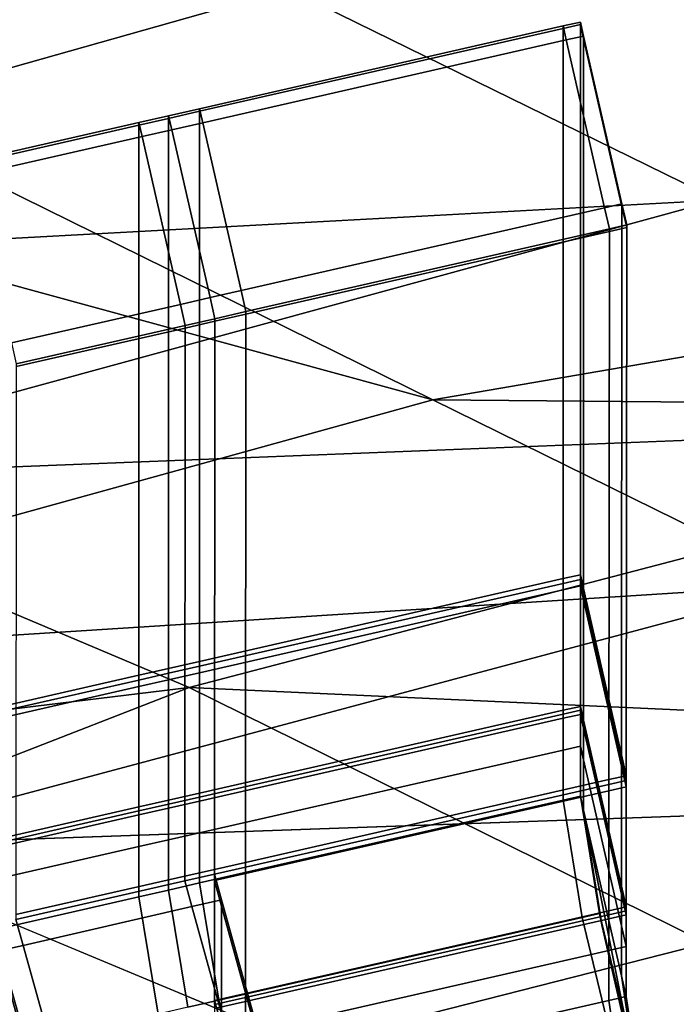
# Model space of a CAD drawing. Extents: x 0 to 1.55, y -0.75 to 0.
# Tile 26 of 77: x 0.3485 to 0.3798, y -0.1371 to -0.0902. Entities that reach past the tile are written whole.
import ezdxf

# ---------------------------------------------------------------- set-up
doc = ezdxf.new("R2010")
doc.units = 0
for name, color, linetype in [('L0_GESTELL_0', 7, 'CONTINUOUS'), ('L1_BECKEN_AUSSEN_0', 7, 'CONTINUOUS'), ('L2_BECKEN_INNEN_0', 7, 'CONTINUOUS')]:
    doc.layers.add(name, color=color, linetype=linetype)

msp = doc.modelspace()

# ---------------------------------------------------------------- linework, layer by layer
at = {"layer": 'L0_GESTELL_0', "color": 8}
for points, invisible_edges in [([(0.374532, -0.091184, 0.319205), (0.375206, -0.090328, 0.31911), (0.37438, -0.090517, 0.31911), (0.374532, -0.091184, 0.319205)], 9), ([(0.375206, -0.090452, 0.318247), (0.37438, -0.090517, 0.31911), (0.375206, -0.090328, 0.31911), (0.375206, -0.090452, 0.318247)], 9), ([(0.375206, -0.090328, 0.31911), (0.374532, -0.091184, 0.319205), (0.375358, -0.090996, 0.319205), (0.375206, -0.090328, 0.31911)], 9), ([(0.375358, -0.090996, 0.319205), (0.375206, -0.090452, 0.318247), (0.375206, -0.090328, 0.31911), (0.375358, -0.090996, 0.319205)], 9), ([(0.35724, -0.095124, 0.319205), (0.37438, -0.090517, 0.31911), (0.357087, -0.094456, 0.31911), (0.35724, -0.095124, 0.319205)], 9), ([(0.37438, -0.09064, 0.318247), (0.357087, -0.094456, 0.31911), (0.37438, -0.090517, 0.31911), (0.37438, -0.09064, 0.318247)], 9), ([(0.357087, -0.094456, 0.31911), (0.37438, -0.09064, 0.318247), (0.357087, -0.094579, 0.318247), (0.357087, -0.094456, 0.31911)], 9), ([(0.37438, -0.11682, 0.134867), (0.357087, -0.094579, 0.318247), (0.37438, -0.09064, 0.318247), (0.37438, -0.11682, 0.134867)], 9), ([(0.37438, -0.090517, 0.31911), (0.35724, -0.095124, 0.319205), (0.374532, -0.091184, 0.319205), (0.37438, -0.090517, 0.31911)], 9), ([(0.37438, -0.11682, 0.134867), (0.375206, -0.090452, 0.318247), (0.375206, -0.116632, 0.134867), (0.37438, -0.11682, 0.134867)], 9), ([(0.375206, -0.090452, 0.318247), (0.37438, -0.11682, 0.134867), (0.37438, -0.09064, 0.318247), (0.375206, -0.090452, 0.318247)], 9), ([(0.37438, -0.090517, 0.31911), (0.375206, -0.090452, 0.318247), (0.37438, -0.09064, 0.318247), (0.37438, -0.090517, 0.31911)], 9), ([(0.375358, -0.091119, 0.318342), (0.375206, -0.116632, 0.134867), (0.375206, -0.090452, 0.318247), (0.375358, -0.091119, 0.318342)], 9), ([(0.375206, -0.090452, 0.318247), (0.375358, -0.090996, 0.319205), (0.375358, -0.091119, 0.318342), (0.375206, -0.090452, 0.318247)], 9), ([(0.359064, -0.103111, 0.320342), (0.374532, -0.091184, 0.319205), (0.35724, -0.095124, 0.319205), (0.359064, -0.103111, 0.320342)], 9), ([(0.374532, -0.091184, 0.319205), (0.359064, -0.103111, 0.320342), (0.376357, -0.099172, 0.320342), (0.374532, -0.091184, 0.319205)], 9), ([(0.376357, -0.099172, 0.320342), (0.375358, -0.090996, 0.319205), (0.374532, -0.091184, 0.319205), (0.376357, -0.099172, 0.320342)], 9), ([(0.375206, -0.116632, 0.134867), (0.375358, -0.091119, 0.318342), (0.375357, -0.117293, 0.134999), (0.375206, -0.116632, 0.134867)], 9), ([(0.377183, -0.099107, 0.319481), (0.375357, -0.117293, 0.134999), (0.375358, -0.091119, 0.318342), (0.377183, -0.099107, 0.319481)], 9), ([(0.375358, -0.090996, 0.319205), (0.376357, -0.099172, 0.320342), (0.377183, -0.098984, 0.320342), (0.375358, -0.090996, 0.319205)], 9), ([(0.377183, -0.098984, 0.320342), (0.375358, -0.091119, 0.318342), (0.375358, -0.090996, 0.319205), (0.377183, -0.098984, 0.320342)], 9), ([(0.375358, -0.091119, 0.318342), (0.377183, -0.098984, 0.320342), (0.377183, -0.099107, 0.319481), (0.375358, -0.091119, 0.318342)], 9), ([(0.357087, -0.094579, 0.318247), (0.355616, -0.094791, 0.31911), (0.357087, -0.094456, 0.31911), (0.357087, -0.094579, 0.318247)], 9), ([(0.355768, -0.095459, 0.319205), (0.357087, -0.094456, 0.31911), (0.355616, -0.094791, 0.31911), (0.355768, -0.095459, 0.319205)], 9), ([(0.357087, -0.120759, 0.134867), (0.355616, -0.094914, 0.318247), (0.357087, -0.094579, 0.318247), (0.357087, -0.120759, 0.134867)], 9), ([(0.355616, -0.094791, 0.31911), (0.357087, -0.094579, 0.318247), (0.355616, -0.094914, 0.318247), (0.355616, -0.094791, 0.31911)], 9), ([(0.357087, -0.094456, 0.31911), (0.355768, -0.095459, 0.319205), (0.35724, -0.095124, 0.319205), (0.357087, -0.094456, 0.31911)], 9), ([(0.357087, -0.094579, 0.318247), (0.37438, -0.11682, 0.134867), (0.357087, -0.120759, 0.134867), (0.357087, -0.094579, 0.318247)], 9), ([(0.346316, -0.097612, 0.319205), (0.354201, -0.095113, 0.31911), (0.346164, -0.096944, 0.31911), (0.346316, -0.097612, 0.319205)], 9), ([(0.354201, -0.095237, 0.318247), (0.346164, -0.096944, 0.31911), (0.354201, -0.095113, 0.31911), (0.354201, -0.095237, 0.318247)], 9), ([(0.354201, -0.095113, 0.31911), (0.346316, -0.097612, 0.319205), (0.354354, -0.095781, 0.319205), (0.354201, -0.095113, 0.31911)], 9), ([(0.355616, -0.094914, 0.318247), (0.354201, -0.095113, 0.31911), (0.355616, -0.094791, 0.31911), (0.355616, -0.094914, 0.318247)], 9), ([(0.354354, -0.095781, 0.319205), (0.355616, -0.094791, 0.31911), (0.354201, -0.095113, 0.31911), (0.354354, -0.095781, 0.319205)], 9), ([(0.355616, -0.121094, 0.134867), (0.354201, -0.095237, 0.318247), (0.355616, -0.094914, 0.318247), (0.355616, -0.121094, 0.134867)], 9), ([(0.354201, -0.095113, 0.31911), (0.355616, -0.094914, 0.318247), (0.354201, -0.095237, 0.318247), (0.354201, -0.095113, 0.31911)], 9), ([(0.355616, -0.094791, 0.31911), (0.354354, -0.095781, 0.319205), (0.355768, -0.095459, 0.319205), (0.355616, -0.094791, 0.31911)], 9), ([(0.355616, -0.094914, 0.318247), (0.357087, -0.120759, 0.134867), (0.355616, -0.121094, 0.134867), (0.355616, -0.094914, 0.318247)], 9), ([(0.357593, -0.103446, 0.320342), (0.35724, -0.095124, 0.319205), (0.355768, -0.095459, 0.319205), (0.357593, -0.103446, 0.320342)], 9), ([(0.35724, -0.095124, 0.319205), (0.357593, -0.103446, 0.320342), (0.359064, -0.103111, 0.320342), (0.35724, -0.095124, 0.319205)], 9), ([(0.346164, -0.096944, 0.31911), (0.354201, -0.095237, 0.318247), (0.346164, -0.097068, 0.318247), (0.346164, -0.096944, 0.31911)], 9), ([(0.354201, -0.121416, 0.134867), (0.346164, -0.097068, 0.318247), (0.354201, -0.095237, 0.318247), (0.354201, -0.121416, 0.134867)], 9), ([(0.354201, -0.095237, 0.318247), (0.355616, -0.121094, 0.134867), (0.354201, -0.121416, 0.134867), (0.354201, -0.095237, 0.318247)], 9), ([(0.356179, -0.103769, 0.320342), (0.355768, -0.095459, 0.319205), (0.354354, -0.095781, 0.319205), (0.356179, -0.103769, 0.320342)], 9), ([(0.355768, -0.095459, 0.319205), (0.356179, -0.103769, 0.320342), (0.357593, -0.103446, 0.320342), (0.355768, -0.095459, 0.319205)], 9), ([(0.348141, -0.1056, 0.320342), (0.354354, -0.095781, 0.319205), (0.346316, -0.097612, 0.319205), (0.348141, -0.1056, 0.320342)], 9), ([(0.354354, -0.095781, 0.319205), (0.348141, -0.1056, 0.320342), (0.356179, -0.103769, 0.320342), (0.354354, -0.095781, 0.319205)], 9), ([(0.346164, -0.097068, 0.318247), (0.354201, -0.121416, 0.134867), (0.346164, -0.123247, 0.134867), (0.346164, -0.097068, 0.318247)], 9), ([(0.359293, -0.104113, 0.320485), (0.376357, -0.099172, 0.320342), (0.359064, -0.103111, 0.320342), (0.359293, -0.104113, 0.320485)], 9), ([(0.376357, -0.099172, 0.320342), (0.359293, -0.104113, 0.320485), (0.376586, -0.100173, 0.320485), (0.376357, -0.099172, 0.320342)], 9), ([(0.375357, -0.117293, 0.134999), (0.377183, -0.099107, 0.319481), (0.377164, -0.125205, 0.136571), (0.375357, -0.117293, 0.134999)], 9), ([(0.376586, -0.100173, 0.320485), (0.377183, -0.098984, 0.320342), (0.376357, -0.099172, 0.320342), (0.376586, -0.100173, 0.320485)], 9), ([(0.377183, -0.098984, 0.320342), (0.376586, -0.100173, 0.320485), (0.377411, -0.099985, 0.320485), (0.377183, -0.098984, 0.320342)], 9), ([(0.377411, -0.100108, 0.319624), (0.377164, -0.125205, 0.136571), (0.377183, -0.099107, 0.319481), (0.377411, -0.100108, 0.319624)], 9), ([(0.377411, -0.099985, 0.320485), (0.377183, -0.099107, 0.319481), (0.377183, -0.098984, 0.320342), (0.377411, -0.099985, 0.320485)], 9), ([(0.377183, -0.099107, 0.319481), (0.377411, -0.099985, 0.320485), (0.377411, -0.100108, 0.319624), (0.377183, -0.099107, 0.319481)], 9), ([(0.376586, -0.100173, 0.320485), (0.359293, -0.104235, 0.319624), (0.376586, -0.100296, 0.319624), (0.376586, -0.100173, 0.320485)], 9), ([(0.359293, -0.104235, 0.319624), (0.376586, -0.100173, 0.320485), (0.359293, -0.104113, 0.320485), (0.359293, -0.104235, 0.319624)], 9), ([(0.377411, -0.100108, 0.319624), (0.376565, -0.126385, 0.136768), (0.37739, -0.126197, 0.136768), (0.377411, -0.100108, 0.319624)], 9), ([(0.376565, -0.126385, 0.136768), (0.377411, -0.100108, 0.319624), (0.376586, -0.100296, 0.319624), (0.376565, -0.126385, 0.136768)], 9), ([(0.376586, -0.100173, 0.320485), (0.377411, -0.100108, 0.319624), (0.377411, -0.099985, 0.320485), (0.376586, -0.100173, 0.320485)], 9), ([(0.377411, -0.100108, 0.319624), (0.376586, -0.100173, 0.320485), (0.376586, -0.100296, 0.319624), (0.377411, -0.100108, 0.319624)], 9), ([(0.377164, -0.125205, 0.136571), (0.377411, -0.100108, 0.319624), (0.37739, -0.126197, 0.136768), (0.377164, -0.125205, 0.136571)], 9), ([(0.376586, -0.100296, 0.319624), (0.359272, -0.130323, 0.136774), (0.376565, -0.126385, 0.136768), (0.376586, -0.100296, 0.319624)], 9), ([(0.359272, -0.130323, 0.136774), (0.376586, -0.100296, 0.319624), (0.359293, -0.104235, 0.319624), (0.359272, -0.130323, 0.136774)], 9), ([(0.356407, -0.10477, 0.320485), (0.357593, -0.103446, 0.320342), (0.356179, -0.103769, 0.320342), (0.356407, -0.10477, 0.320485)], 9), ([(0.357593, -0.103446, 0.320342), (0.356407, -0.10477, 0.320485), (0.357821, -0.104448, 0.320485), (0.357593, -0.103446, 0.320342)], 9), ([(0.357821, -0.104448, 0.320485), (0.359064, -0.103111, 0.320342), (0.357593, -0.103446, 0.320342), (0.357821, -0.104448, 0.320485)], 9), ([(0.359064, -0.103111, 0.320342), (0.357821, -0.104448, 0.320485), (0.359293, -0.104113, 0.320485), (0.359064, -0.103111, 0.320342)], 9), ([(0.34837, -0.106601, 0.320485), (0.356179, -0.103769, 0.320342), (0.348141, -0.1056, 0.320342), (0.34837, -0.106601, 0.320485)], 9), ([(0.356179, -0.103769, 0.320342), (0.34837, -0.106601, 0.320485), (0.356407, -0.10477, 0.320485), (0.356179, -0.103769, 0.320342)], 9), ([(0.356407, -0.10477, 0.320485), (0.357821, -0.104571, 0.319624), (0.357821, -0.104448, 0.320485), (0.356407, -0.10477, 0.320485)], 9), ([(0.359293, -0.104235, 0.319624), (0.3578, -0.130658, 0.136775), (0.359272, -0.130323, 0.136774), (0.359293, -0.104235, 0.319624)], 9), ([(0.3578, -0.130658, 0.136775), (0.359293, -0.104235, 0.319624), (0.357821, -0.104571, 0.319624), (0.3578, -0.130658, 0.136775)], 9), ([(0.357821, -0.104448, 0.320485), (0.359293, -0.104235, 0.319624), (0.359293, -0.104113, 0.320485), (0.357821, -0.104448, 0.320485)], 9), ([(0.359293, -0.104235, 0.319624), (0.357821, -0.104448, 0.320485), (0.357821, -0.104571, 0.319624), (0.359293, -0.104235, 0.319624)], 9), ([(0.356407, -0.104893, 0.319624), (0.348348, -0.132811, 0.136778), (0.356386, -0.13098, 0.136775), (0.356407, -0.104893, 0.319624)], 9), ([(0.348348, -0.132811, 0.136778), (0.356407, -0.104893, 0.319624), (0.34837, -0.106724, 0.319624), (0.348348, -0.132811, 0.136778)], 9), ([(0.356407, -0.10477, 0.320485), (0.34837, -0.106724, 0.319624), (0.356407, -0.104893, 0.319624), (0.356407, -0.10477, 0.320485)], 9), ([(0.34837, -0.106724, 0.319624), (0.356407, -0.10477, 0.320485), (0.34837, -0.106601, 0.320485), (0.34837, -0.106724, 0.319624)], 9), ([(0.357821, -0.104571, 0.319624), (0.356386, -0.13098, 0.136775), (0.3578, -0.130658, 0.136775), (0.357821, -0.104571, 0.319624)], 9), ([(0.356386, -0.13098, 0.136775), (0.357821, -0.104571, 0.319624), (0.356407, -0.104893, 0.319624), (0.356386, -0.13098, 0.136775)], 9), ([(0.357821, -0.104571, 0.319624), (0.356407, -0.10477, 0.320485), (0.356407, -0.104893, 0.319624), (0.357821, -0.104571, 0.319624)], 9), ([(0.375206, -0.116861, 0.133262), (0.37438, -0.11682, 0.134867), (0.375206, -0.116632, 0.134867), (0.375206, -0.116861, 0.133262)], 9), ([(0.375357, -0.117293, 0.134999), (0.375206, -0.116861, 0.133262), (0.375206, -0.116632, 0.134867), (0.375357, -0.117293, 0.134999)], 9), ([(0.37438, -0.117049, 0.133262), (0.357087, -0.120759, 0.134867), (0.37438, -0.11682, 0.134867), (0.37438, -0.117049, 0.133262)], 9), ([(0.357087, -0.120759, 0.134867), (0.37438, -0.117049, 0.133262), (0.357087, -0.120988, 0.133262), (0.357087, -0.120759, 0.134867)], 9), ([(0.37438, -0.117356, 0.131111), (0.357087, -0.120988, 0.133262), (0.37438, -0.117049, 0.133262), (0.37438, -0.117356, 0.131111)], 9), ([(0.37438, -0.11682, 0.134867), (0.375206, -0.116861, 0.133262), (0.37438, -0.117049, 0.133262), (0.37438, -0.11682, 0.134867)], 9), ([(0.375206, -0.117168, 0.131111), (0.37438, -0.117049, 0.133262), (0.375206, -0.116861, 0.133262), (0.375206, -0.117168, 0.131111)], 9), ([(0.37438, -0.117049, 0.133262), (0.375206, -0.117168, 0.131111), (0.37438, -0.117356, 0.131111), (0.37438, -0.117049, 0.133262)], 9), ([(0.375357, -0.117522, 0.133394), (0.375206, -0.117168, 0.131111), (0.375206, -0.116861, 0.133262), (0.375357, -0.117522, 0.133394)], 9), ([(0.375206, -0.116861, 0.133262), (0.375357, -0.117293, 0.134999), (0.375357, -0.117522, 0.133394), (0.375206, -0.116861, 0.133262)], 9), ([(0.37438, -0.123087, 0.090969), (0.357087, -0.121295, 0.131111), (0.37438, -0.117356, 0.131111), (0.37438, -0.123087, 0.090969)], 9), ([(0.357087, -0.120988, 0.133262), (0.37438, -0.117356, 0.131111), (0.357087, -0.121295, 0.131111), (0.357087, -0.120988, 0.133262)], 9), ([(0.375206, -0.122899, 0.090969), (0.37438, -0.117356, 0.131111), (0.375206, -0.117168, 0.131111), (0.375206, -0.122899, 0.090969)], 9), ([(0.37438, -0.117356, 0.131111), (0.375206, -0.122899, 0.090969), (0.37438, -0.123087, 0.090969), (0.37438, -0.117356, 0.131111)], 9), ([(0.375357, -0.117829, 0.131244), (0.375206, -0.122899, 0.090969), (0.375206, -0.117168, 0.131111), (0.375357, -0.117829, 0.131244)], 9), ([(0.375206, -0.117168, 0.131111), (0.375357, -0.117522, 0.133394), (0.375357, -0.117829, 0.131244), (0.375206, -0.117168, 0.131111)], 9), ([(0.377164, -0.125205, 0.136571), (0.375357, -0.117522, 0.133394), (0.375357, -0.117293, 0.134999), (0.377164, -0.125205, 0.136571)], 9), ([(0.377164, -0.125434, 0.134969), (0.375357, -0.117829, 0.131244), (0.375357, -0.117522, 0.133394), (0.377164, -0.125434, 0.134969)], 9), ([(0.375357, -0.117522, 0.133394), (0.377164, -0.125205, 0.136571), (0.377164, -0.125434, 0.134969), (0.375357, -0.117522, 0.133394)], 9), ([(0.375206, -0.122899, 0.090969), (0.375357, -0.117829, 0.131244), (0.375356, -0.123559, 0.091109), (0.375206, -0.122899, 0.090969)], 9), ([(0.377163, -0.12574, 0.132824), (0.375356, -0.123559, 0.091109), (0.375357, -0.117829, 0.131244), (0.377163, -0.12574, 0.132824)], 9), ([(0.375357, -0.117829, 0.131244), (0.377164, -0.125434, 0.134969), (0.377163, -0.12574, 0.132824), (0.375357, -0.117829, 0.131244)], 9), ([(0.357087, -0.120988, 0.133262), (0.355616, -0.121094, 0.134867), (0.357087, -0.120759, 0.134867), (0.357087, -0.120988, 0.133262)], 9), ([(0.355616, -0.121323, 0.133262), (0.354201, -0.121416, 0.134867), (0.355616, -0.121094, 0.134867), (0.355616, -0.121323, 0.133262)], 9), ([(0.354201, -0.121416, 0.134867), (0.355616, -0.121323, 0.133262), (0.354201, -0.121646, 0.133262), (0.354201, -0.121416, 0.134867)], 9), ([(0.355616, -0.12163, 0.131111), (0.354201, -0.121646, 0.133262), (0.355616, -0.121323, 0.133262), (0.355616, -0.12163, 0.131111)], 9), ([(0.357087, -0.121295, 0.131111), (0.355616, -0.121323, 0.133262), (0.357087, -0.120988, 0.133262), (0.357087, -0.121295, 0.131111)], 9), ([(0.355616, -0.121094, 0.134867), (0.357087, -0.120988, 0.133262), (0.355616, -0.121323, 0.133262), (0.355616, -0.121094, 0.134867)], 9), ([(0.355616, -0.121323, 0.133262), (0.357087, -0.121295, 0.131111), (0.355616, -0.12163, 0.131111), (0.355616, -0.121323, 0.133262)], 9), ([(0.357087, -0.127026, 0.090969), (0.355616, -0.12163, 0.131111), (0.357087, -0.121295, 0.131111), (0.357087, -0.127026, 0.090969)], 9), ([(0.357087, -0.121295, 0.131111), (0.37438, -0.123087, 0.090969), (0.357087, -0.127026, 0.090969), (0.357087, -0.121295, 0.131111)], 9), ([(0.354201, -0.121646, 0.133262), (0.346164, -0.123247, 0.134867), (0.354201, -0.121416, 0.134867), (0.354201, -0.121646, 0.133262)], 9), ([(0.354201, -0.121953, 0.131111), (0.346164, -0.123477, 0.133262), (0.354201, -0.121646, 0.133262), (0.354201, -0.121953, 0.131111)], 9), ([(0.346164, -0.123247, 0.134867), (0.354201, -0.121646, 0.133262), (0.346164, -0.123477, 0.133262), (0.346164, -0.123247, 0.134867)], 9), ([(0.355616, -0.127361, 0.090969), (0.354201, -0.121953, 0.131111), (0.355616, -0.12163, 0.131111), (0.355616, -0.127361, 0.090969)], 9), ([(0.354201, -0.121646, 0.133262), (0.355616, -0.12163, 0.131111), (0.354201, -0.121953, 0.131111), (0.354201, -0.121646, 0.133262)], 9), ([(0.355616, -0.12163, 0.131111), (0.357087, -0.127026, 0.090969), (0.355616, -0.127361, 0.090969), (0.355616, -0.12163, 0.131111)], 9), ([(0.346164, -0.123477, 0.133262), (0.354201, -0.121953, 0.131111), (0.346164, -0.123784, 0.131111), (0.346164, -0.123477, 0.133262)], 9), ([(0.354201, -0.127684, 0.090969), (0.346164, -0.123784, 0.131111), (0.354201, -0.121953, 0.131111), (0.354201, -0.127684, 0.090969)], 9), ([(0.354201, -0.121953, 0.131111), (0.355616, -0.127361, 0.090969), (0.354201, -0.127684, 0.090969), (0.354201, -0.121953, 0.131111)], 9), ([(0.37438, -0.123276, 0.089647), (0.357087, -0.127026, 0.090969), (0.37438, -0.123087, 0.090969), (0.37438, -0.123276, 0.089647)], 9), ([(0.375206, -0.123087, 0.089647), (0.37438, -0.123087, 0.090969), (0.375206, -0.122899, 0.090969), (0.375206, -0.123087, 0.089647)], 9), ([(0.37438, -0.123087, 0.090969), (0.375206, -0.123087, 0.089647), (0.37438, -0.123276, 0.089647), (0.37438, -0.123087, 0.090969)], 9), ([(0.375206, -0.123279, 0.088307), (0.37438, -0.123276, 0.089647), (0.375206, -0.123087, 0.089647), (0.375206, -0.123279, 0.088307)], 9), ([(0.375356, -0.123559, 0.091109), (0.375206, -0.123087, 0.089647), (0.375206, -0.122899, 0.090969), (0.375356, -0.123559, 0.091109)], 9), ([(0.375356, -0.123747, 0.089787), (0.375206, -0.123279, 0.088307), (0.375206, -0.123087, 0.089647), (0.375356, -0.123747, 0.089787)], 9), ([(0.375206, -0.123087, 0.089647), (0.375356, -0.123559, 0.091109), (0.375356, -0.123747, 0.089787), (0.375206, -0.123087, 0.089647)], 9), ([(0.357087, -0.127026, 0.090969), (0.37438, -0.123276, 0.089647), (0.357087, -0.127215, 0.089647), (0.357087, -0.127026, 0.090969)], 9), ([(0.37438, -0.123467, 0.088307), (0.357087, -0.127215, 0.089647), (0.37438, -0.123276, 0.089647), (0.37438, -0.123467, 0.088307)], 9), ([(0.37438, -0.124978, 0.077722), (0.357087, -0.127406, 0.088307), (0.37438, -0.123467, 0.088307), (0.37438, -0.124978, 0.077722)], 9), ([(0.357087, -0.127215, 0.089647), (0.37438, -0.123467, 0.088307), (0.357087, -0.127406, 0.088307), (0.357087, -0.127215, 0.089647)], 9), ([(0.37438, -0.123276, 0.089647), (0.375206, -0.123279, 0.088307), (0.37438, -0.123467, 0.088307), (0.37438, -0.123276, 0.089647)], 9), ([(0.375206, -0.12479, 0.077722), (0.37438, -0.123467, 0.088307), (0.375206, -0.123279, 0.088307), (0.375206, -0.12479, 0.077722)], 9), ([(0.37438, -0.123467, 0.088307), (0.375206, -0.12479, 0.077722), (0.37438, -0.124978, 0.077722), (0.37438, -0.123467, 0.088307)], 9), ([(0.375206, -0.123279, 0.088307), (0.375356, -0.123747, 0.089787), (0.375356, -0.123938, 0.088448), (0.375206, -0.123279, 0.088307)], 9), ([(0.375356, -0.123938, 0.088448), (0.375206, -0.12479, 0.077722), (0.375206, -0.123279, 0.088307), (0.375356, -0.123938, 0.088448)], 9), ([(0.375356, -0.123559, 0.091109), (0.377163, -0.12574, 0.132824), (0.377159, -0.131453, 0.092784), (0.375356, -0.123559, 0.091109)], 9), ([(0.377159, -0.131453, 0.092784), (0.375356, -0.123747, 0.089787), (0.375356, -0.123559, 0.091109), (0.377159, -0.131453, 0.092784)], 9), ([(0.346164, -0.123784, 0.131111), (0.354201, -0.127684, 0.090969), (0.346164, -0.129515, 0.090969), (0.346164, -0.123784, 0.131111)], 9), ([(0.375206, -0.12479, 0.077722), (0.375356, -0.123938, 0.088448), (0.375356, -0.125449, 0.077864), (0.375206, -0.12479, 0.077722)], 9), ([(0.377159, -0.131641, 0.091466), (0.375356, -0.123938, 0.088448), (0.375356, -0.123747, 0.089787), (0.377159, -0.131641, 0.091466)], 9), ([(0.375356, -0.123747, 0.089787), (0.377159, -0.131453, 0.092784), (0.377159, -0.131641, 0.091466), (0.375356, -0.123747, 0.089787)], 9), ([(0.375356, -0.123938, 0.088448), (0.377159, -0.131641, 0.091466), (0.377159, -0.131832, 0.09013), (0.375356, -0.123938, 0.088448)], 9), ([(0.377159, -0.131832, 0.09013), (0.375356, -0.125449, 0.077864), (0.375356, -0.123938, 0.088448), (0.377159, -0.131832, 0.09013)], 9), ([(0.357087, -0.127406, 0.088307), (0.37438, -0.124978, 0.077722), (0.357087, -0.128917, 0.077722), (0.357087, -0.127406, 0.088307)], 9), ([(0.37438, -0.127363, 0.061014), (0.357087, -0.128917, 0.077722), (0.37438, -0.124978, 0.077722), (0.37438, -0.127363, 0.061014)], 9), ([(0.375206, -0.127175, 0.061014), (0.37438, -0.124978, 0.077722), (0.375206, -0.12479, 0.077722), (0.375206, -0.127175, 0.061014)], 9), ([(0.37438, -0.124978, 0.077722), (0.375206, -0.127175, 0.061014), (0.37438, -0.127363, 0.061014), (0.37438, -0.124978, 0.077722)], 9), ([(0.375356, -0.125449, 0.077864), (0.375206, -0.127175, 0.061014), (0.375206, -0.12479, 0.077722), (0.375356, -0.125449, 0.077864)], 9), ([(0.375206, -0.127175, 0.061014), (0.375356, -0.125449, 0.077864), (0.375356, -0.127834, 0.06116), (0.375206, -0.127175, 0.061014)], 9), ([(0.377158, -0.133338, 0.079571), (0.375356, -0.127834, 0.06116), (0.375356, -0.125449, 0.077864), (0.377158, -0.133338, 0.079571)], 9), ([(0.375356, -0.125449, 0.077864), (0.377159, -0.131832, 0.09013), (0.377158, -0.133338, 0.079571), (0.375356, -0.125449, 0.077864)], 9), ([(0.37739, -0.126426, 0.135167), (0.377163, -0.12574, 0.132824), (0.377164, -0.125434, 0.134969), (0.37739, -0.126426, 0.135167)], 9), ([(0.37739, -0.126197, 0.136768), (0.377164, -0.125434, 0.134969), (0.377164, -0.125205, 0.136571), (0.37739, -0.126197, 0.136768)], 9), ([(0.377164, -0.125434, 0.134969), (0.37739, -0.126197, 0.136768), (0.37739, -0.126426, 0.135167), (0.377164, -0.125434, 0.134969)], 9), ([(0.37739, -0.126732, 0.133022), (0.377159, -0.131453, 0.092784), (0.377163, -0.12574, 0.132824), (0.37739, -0.126732, 0.133022)], 9), ([(0.377163, -0.12574, 0.132824), (0.37739, -0.126426, 0.135167), (0.37739, -0.126732, 0.133022), (0.377163, -0.12574, 0.132824)], 9), ([(0.376565, -0.126385, 0.136768), (0.359272, -0.130552, 0.135173), (0.376565, -0.126614, 0.135167), (0.376565, -0.126385, 0.136768)], 9), ([(0.359272, -0.130552, 0.135173), (0.376565, -0.126385, 0.136768), (0.359272, -0.130323, 0.136774), (0.359272, -0.130552, 0.135173)], 9), ([(0.37739, -0.126426, 0.135167), (0.376564, -0.12692, 0.133023), (0.37739, -0.126732, 0.133022), (0.37739, -0.126426, 0.135167)], 9), ([(0.376564, -0.12692, 0.133023), (0.37739, -0.126426, 0.135167), (0.376565, -0.126614, 0.135167), (0.376564, -0.12692, 0.133023)], 9), ([(0.37739, -0.126197, 0.136768), (0.376565, -0.126614, 0.135167), (0.37739, -0.126426, 0.135167), (0.37739, -0.126197, 0.136768)], 9), ([(0.376565, -0.126614, 0.135167), (0.37739, -0.126197, 0.136768), (0.376565, -0.126385, 0.136768), (0.376565, -0.126614, 0.135167)], 9), ([(0.376564, -0.12692, 0.133023), (0.359267, -0.136568, 0.093002), (0.37656, -0.132631, 0.092995), (0.376564, -0.12692, 0.133023)], 9), ([(0.359267, -0.136568, 0.093002), (0.376564, -0.12692, 0.133023), (0.359271, -0.130857, 0.133029), (0.359267, -0.136568, 0.093002)], 9), ([(0.376565, -0.126614, 0.135167), (0.359271, -0.130857, 0.133029), (0.376564, -0.12692, 0.133023), (0.376565, -0.126614, 0.135167)], 9), ([(0.359271, -0.130857, 0.133029), (0.376565, -0.126614, 0.135167), (0.359272, -0.130552, 0.135173), (0.359271, -0.130857, 0.133029)], 9), ([(0.37739, -0.126732, 0.133022), (0.37656, -0.132631, 0.092995), (0.377385, -0.132443, 0.092994), (0.37739, -0.126732, 0.133022)], 9), ([(0.37656, -0.132631, 0.092995), (0.37739, -0.126732, 0.133022), (0.376564, -0.12692, 0.133023), (0.37656, -0.132631, 0.092995)], 9), ([(0.377159, -0.131453, 0.092784), (0.37739, -0.126732, 0.133022), (0.377385, -0.132443, 0.092994), (0.377159, -0.131453, 0.092784)], 9), ([(0.355616, -0.12755, 0.089647), (0.354201, -0.127684, 0.090969), (0.355616, -0.127361, 0.090969), (0.355616, -0.12755, 0.089647)], 9), ([(0.357087, -0.127215, 0.089647), (0.355616, -0.127361, 0.090969), (0.357087, -0.127026, 0.090969), (0.357087, -0.127215, 0.089647)], 9), ([(0.357087, -0.127406, 0.088307), (0.355616, -0.12755, 0.089647), (0.357087, -0.127215, 0.089647), (0.357087, -0.127406, 0.088307)], 9), ([(0.355616, -0.127361, 0.090969), (0.357087, -0.127215, 0.089647), (0.355616, -0.12755, 0.089647), (0.355616, -0.127361, 0.090969)], 9), ([(0.355616, -0.12755, 0.089647), (0.357087, -0.127406, 0.088307), (0.355616, -0.127741, 0.088307), (0.355616, -0.12755, 0.089647)], 9), ([(0.357087, -0.128917, 0.077722), (0.355616, -0.127741, 0.088307), (0.357087, -0.127406, 0.088307), (0.357087, -0.128917, 0.077722)], 9), ([(0.357087, -0.128917, 0.077722), (0.37438, -0.127363, 0.061014), (0.357087, -0.131303, 0.061014), (0.357087, -0.128917, 0.077722)], 9), ([(0.375283, -0.132946, 0.04216), (0.357087, -0.131303, 0.061014), (0.37438, -0.127363, 0.061014), (0.375283, -0.132946, 0.04216)], 9), ([(0.376108, -0.132758, 0.04216), (0.37438, -0.127363, 0.061014), (0.375206, -0.127175, 0.061014), (0.376108, -0.132758, 0.04216)], 9), ([(0.37438, -0.127363, 0.061014), (0.376108, -0.132758, 0.04216), (0.375283, -0.132946, 0.04216), (0.37438, -0.127363, 0.061014)], 9), ([(0.375356, -0.127834, 0.06116), (0.376108, -0.132758, 0.04216), (0.375206, -0.127175, 0.061014), (0.375356, -0.127834, 0.06116)], 9), ([(0.354201, -0.127872, 0.089647), (0.346164, -0.129515, 0.090969), (0.354201, -0.127684, 0.090969), (0.354201, -0.127872, 0.089647)], 9), ([(0.354201, -0.128063, 0.088307), (0.346164, -0.129703, 0.089647), (0.354201, -0.127872, 0.089647), (0.354201, -0.128063, 0.088307)], 9), ([(0.346164, -0.129515, 0.090969), (0.354201, -0.127872, 0.089647), (0.346164, -0.129703, 0.089647), (0.346164, -0.129515, 0.090969)], 9), ([(0.354201, -0.127684, 0.090969), (0.355616, -0.12755, 0.089647), (0.354201, -0.127872, 0.089647), (0.354201, -0.127684, 0.090969)], 9), ([(0.355616, -0.127741, 0.088307), (0.354201, -0.127872, 0.089647), (0.355616, -0.12755, 0.089647), (0.355616, -0.127741, 0.088307)], 9), ([(0.355616, -0.129253, 0.077722), (0.354201, -0.128063, 0.088307), (0.355616, -0.127741, 0.088307), (0.355616, -0.129253, 0.077722)], 9), ([(0.354201, -0.127872, 0.089647), (0.355616, -0.127741, 0.088307), (0.354201, -0.128063, 0.088307), (0.354201, -0.127872, 0.089647)], 9), ([(0.355616, -0.127741, 0.088307), (0.357087, -0.128917, 0.077722), (0.355616, -0.129253, 0.077722), (0.355616, -0.127741, 0.088307)], 9), ([(0.376108, -0.132758, 0.04216), (0.375356, -0.127834, 0.06116), (0.376248, -0.13337, 0.04245), (0.376108, -0.132758, 0.04216)], 9), ([(0.375356, -0.127834, 0.06116), (0.377156, -0.135716, 0.062906), (0.377919, -0.140686, 0.045923), (0.375356, -0.127834, 0.06116)], 8), ([(0.375356, -0.127834, 0.06116), (0.377919, -0.140686, 0.045923), (0.376248, -0.13337, 0.04245), (0.375356, -0.127834, 0.06116)], 8), ([(0.375356, -0.127834, 0.06116), (0.377158, -0.133338, 0.079571), (0.377156, -0.135716, 0.062906), (0.375356, -0.127834, 0.06116)], 9), ([(0.346164, -0.129703, 0.089647), (0.354201, -0.128063, 0.088307), (0.346164, -0.129894, 0.088307), (0.346164, -0.129703, 0.089647)], 9), ([(0.354201, -0.129575, 0.077722), (0.346164, -0.129894, 0.088307), (0.354201, -0.128063, 0.088307), (0.354201, -0.129575, 0.077722)], 9), ([(0.354201, -0.128063, 0.088307), (0.355616, -0.129253, 0.077722), (0.354201, -0.129575, 0.077722), (0.354201, -0.128063, 0.088307)], 9), ([(0.355616, -0.131638, 0.061014), (0.354201, -0.129575, 0.077722), (0.355616, -0.129253, 0.077722), (0.355616, -0.131638, 0.061014)], 9), ([(0.357087, -0.131303, 0.061014), (0.355616, -0.129253, 0.077722), (0.357087, -0.128917, 0.077722), (0.357087, -0.131303, 0.061014)], 9), ([(0.355616, -0.129253, 0.077722), (0.357087, -0.131303, 0.061014), (0.355616, -0.131638, 0.061014), (0.355616, -0.129253, 0.077722)], 9), ([(0.354201, -0.13196, 0.061014), (0.346164, -0.131406, 0.077722), (0.354201, -0.129575, 0.077722), (0.354201, -0.13196, 0.061014)], 9), ([(0.346164, -0.129894, 0.088307), (0.354201, -0.129575, 0.077722), (0.346164, -0.131406, 0.077722), (0.346164, -0.129894, 0.088307)], 9), ([(0.354201, -0.129575, 0.077722), (0.355616, -0.131638, 0.061014), (0.354201, -0.13196, 0.061014), (0.354201, -0.129575, 0.077722)], 9), ([(0.3578, -0.130658, 0.136775), (0.356386, -0.131209, 0.135174), (0.3578, -0.130887, 0.135174), (0.3578, -0.130658, 0.136775)], 9), ([(0.356386, -0.131209, 0.135174), (0.3578, -0.130658, 0.136775), (0.356386, -0.13098, 0.136775), (0.356386, -0.131209, 0.135174)], 9), ([(0.359272, -0.130323, 0.136774), (0.3578, -0.130887, 0.135174), (0.359272, -0.130552, 0.135173), (0.359272, -0.130323, 0.136774)], 9), ([(0.3578, -0.130887, 0.135174), (0.359272, -0.130323, 0.136774), (0.3578, -0.130658, 0.136775), (0.3578, -0.130887, 0.135174)], 9), ([(0.359272, -0.130552, 0.135173), (0.3578, -0.131193, 0.13303), (0.359271, -0.130857, 0.133029), (0.359272, -0.130552, 0.135173)], 9), ([(0.3578, -0.131193, 0.13303), (0.359272, -0.130552, 0.135173), (0.3578, -0.130887, 0.135174), (0.3578, -0.131193, 0.13303)], 9), ([(0.356386, -0.13098, 0.136775), (0.348348, -0.133039, 0.135177), (0.356386, -0.131209, 0.135174), (0.356386, -0.13098, 0.136775)], 9), ([(0.348348, -0.133039, 0.135177), (0.356386, -0.13098, 0.136775), (0.348348, -0.132811, 0.136778), (0.348348, -0.133039, 0.135177)], 9), ([(0.356724, -0.132428, 0.135175), (0.3578, -0.130887, 0.135174), (0.356386, -0.131209, 0.135174), (0.356724, -0.132428, 0.135175)], 9), ([(0.3578, -0.130887, 0.135174), (0.356724, -0.132428, 0.135175), (0.358137, -0.132103, 0.135174), (0.3578, -0.130887, 0.135174)], 9), ([(0.359271, -0.130857, 0.133029), (0.357795, -0.136903, 0.093003), (0.359267, -0.136568, 0.093002), (0.359271, -0.130857, 0.133029)], 9), ([(0.357795, -0.136903, 0.093003), (0.359271, -0.130857, 0.133029), (0.3578, -0.131193, 0.13303), (0.357795, -0.136903, 0.093003)], 9), ([(0.358137, -0.132408, 0.13303), (0.357795, -0.136903, 0.093003), (0.3578, -0.131193, 0.13303), (0.358137, -0.132408, 0.13303)], 9), ([(0.358137, -0.132103, 0.135174), (0.3578, -0.131193, 0.13303), (0.3578, -0.130887, 0.135174), (0.358137, -0.132103, 0.135174)], 9), ([(0.3578, -0.131193, 0.13303), (0.358137, -0.132103, 0.135174), (0.358137, -0.132408, 0.13303), (0.3578, -0.131193, 0.13303)], 9), ([(0.346164, -0.131406, 0.077722), (0.354201, -0.13196, 0.061014), (0.346164, -0.133791, 0.061014), (0.346164, -0.131406, 0.077722)], 9), ([(0.348693, -0.134275, 0.135177), (0.356386, -0.131209, 0.135174), (0.348348, -0.133039, 0.135177), (0.348693, -0.134275, 0.135177)], 9), ([(0.356386, -0.131209, 0.135174), (0.348693, -0.134275, 0.135177), (0.356724, -0.132428, 0.135175), (0.356386, -0.131209, 0.135174)], 9), ([(0.35653, -0.137218, 0.04216), (0.354201, -0.13196, 0.061014), (0.355616, -0.131638, 0.061014), (0.35653, -0.137218, 0.04216)], 9), ([(0.358001, -0.136883, 0.04216), (0.355616, -0.131638, 0.061014), (0.357087, -0.131303, 0.061014), (0.358001, -0.136883, 0.04216)], 9), ([(0.355616, -0.131638, 0.061014), (0.358001, -0.136883, 0.04216), (0.35653, -0.137218, 0.04216), (0.355616, -0.131638, 0.061014)], 9), ([(0.357087, -0.131303, 0.061014), (0.375283, -0.132946, 0.04216), (0.358001, -0.136883, 0.04216), (0.357087, -0.131303, 0.061014)], 9), ([(0.377385, -0.132443, 0.092994), (0.377159, -0.131641, 0.091466), (0.377159, -0.131453, 0.092784), (0.377385, -0.132443, 0.092994)], 9), ([(0.377385, -0.132631, 0.091676), (0.377159, -0.131832, 0.09013), (0.377159, -0.131641, 0.091466), (0.377385, -0.132631, 0.091676)], 9), ([(0.377159, -0.131641, 0.091466), (0.377385, -0.132443, 0.092994), (0.377385, -0.132631, 0.091676), (0.377159, -0.131641, 0.091466)], 9), ([(0.355117, -0.13754, 0.04216), (0.346164, -0.133791, 0.061014), (0.354201, -0.13196, 0.061014), (0.355117, -0.13754, 0.04216)], 9), ([(0.354201, -0.13196, 0.061014), (0.35653, -0.137218, 0.04216), (0.355117, -0.13754, 0.04216), (0.354201, -0.13196, 0.061014)], 9), ([(0.42221, -0.368352, 0.135198), (0.358137, -0.132103, 0.135174), (0.356724, -0.132428, 0.135175), (0.42221, -0.368352, 0.135198)], 9), ([(0.358137, -0.132103, 0.135174), (0.423395, -0.36747, 0.135197), (0.423395, -0.367497, 0.133053), (0.358137, -0.132103, 0.135174)], 8), ([(0.358137, -0.132103, 0.135174), (0.423395, -0.367497, 0.133053), (0.358137, -0.132408, 0.13303), (0.358137, -0.132103, 0.135174)], 8), ([(0.358137, -0.132103, 0.135174), (0.42221, -0.368352, 0.135198), (0.423395, -0.36747, 0.135197), (0.358137, -0.132103, 0.135174)], 9), ([(0.377385, -0.132821, 0.090341), (0.377158, -0.133338, 0.079571), (0.377159, -0.131832, 0.09013), (0.377385, -0.132821, 0.090341)], 9), ([(0.377159, -0.131832, 0.09013), (0.377385, -0.132631, 0.091676), (0.377385, -0.132821, 0.090341), (0.377159, -0.131832, 0.09013)], 9), ([(0.415478, -0.373368, 0.135201), (0.356724, -0.132428, 0.135175), (0.348693, -0.134275, 0.135177), (0.415478, -0.373368, 0.135201)], 9), ([(0.356724, -0.132428, 0.135175), (0.415478, -0.373368, 0.135201), (0.42221, -0.368352, 0.135198), (0.356724, -0.132428, 0.135175)], 9), ([(0.357795, -0.136903, 0.093003), (0.358137, -0.132408, 0.13303), (0.358132, -0.138092, 0.093003), (0.357795, -0.136903, 0.093003)], 9), ([(0.358137, -0.132408, 0.13303), (0.42339, -0.368019, 0.093026), (0.358132, -0.138092, 0.093003), (0.358137, -0.132408, 0.13303)], 8), ([(0.358137, -0.132408, 0.13303), (0.423395, -0.367497, 0.133053), (0.42339, -0.368019, 0.093026), (0.358137, -0.132408, 0.13303)], 8), ([(0.377385, -0.132443, 0.092994), (0.37656, -0.132819, 0.091676), (0.377385, -0.132631, 0.091676), (0.377385, -0.132443, 0.092994)], 9), ([(0.37656, -0.132819, 0.091676), (0.377385, -0.132443, 0.092994), (0.37656, -0.132631, 0.092995), (0.37656, -0.132819, 0.091676)], 9), ([(0.348348, -0.133039, 0.135177), (0.347618, -0.134522, 0.135178), (0.348693, -0.134275, 0.135177), (0.348348, -0.133039, 0.135177)], 9), ([(0.377904, -0.143766, 0.025151), (0.358001, -0.136883, 0.04216), (0.375283, -0.132946, 0.04216), (0.377904, -0.143766, 0.025151)], 9), ([(0.376559, -0.133009, 0.090341), (0.359265, -0.138453, 0.079793), (0.376558, -0.134515, 0.079785), (0.376559, -0.133009, 0.090341)], 9), ([(0.359265, -0.138453, 0.079793), (0.376559, -0.133009, 0.090341), (0.359267, -0.136947, 0.090349), (0.359265, -0.138453, 0.079793)], 9), ([(0.37656, -0.132631, 0.092995), (0.359267, -0.136756, 0.091684), (0.37656, -0.132819, 0.091676), (0.37656, -0.132631, 0.092995)], 9), ([(0.359267, -0.136756, 0.091684), (0.37656, -0.132631, 0.092995), (0.359267, -0.136568, 0.093002), (0.359267, -0.136756, 0.091684)], 9), ([(0.37656, -0.132819, 0.091676), (0.359267, -0.136947, 0.090349), (0.376559, -0.133009, 0.090341), (0.37656, -0.132819, 0.091676)], 9), ([(0.359267, -0.136947, 0.090349), (0.37656, -0.132819, 0.091676), (0.359267, -0.136756, 0.091684), (0.359267, -0.136947, 0.090349)], 9), ([(0.378728, -0.143578, 0.025151), (0.375283, -0.132946, 0.04216), (0.376108, -0.132758, 0.04216), (0.378728, -0.143578, 0.025151)], 9), ([(0.375283, -0.132946, 0.04216), (0.378728, -0.143578, 0.025151), (0.377904, -0.143766, 0.025151), (0.375283, -0.132946, 0.04216)], 9), ([(0.376248, -0.13337, 0.04245), (0.378728, -0.143578, 0.025151), (0.376108, -0.132758, 0.04216), (0.376248, -0.13337, 0.04245)], 9), ([(0.377385, -0.132821, 0.090341), (0.376558, -0.134515, 0.079785), (0.377384, -0.134327, 0.079785), (0.377385, -0.132821, 0.090341)], 9), ([(0.376558, -0.134515, 0.079785), (0.377385, -0.132821, 0.090341), (0.376559, -0.133009, 0.090341), (0.376558, -0.134515, 0.079785)], 9), ([(0.377385, -0.132631, 0.091676), (0.376559, -0.133009, 0.090341), (0.377385, -0.132821, 0.090341), (0.377385, -0.132631, 0.091676)], 9), ([(0.376559, -0.133009, 0.090341), (0.377385, -0.132631, 0.091676), (0.37656, -0.132819, 0.091676), (0.376559, -0.133009, 0.090341)], 9), ([(0.377158, -0.133338, 0.079571), (0.377385, -0.132821, 0.090341), (0.377384, -0.134327, 0.079785), (0.377158, -0.133338, 0.079571)], 9), ([(0.378728, -0.143578, 0.025151), (0.376248, -0.13337, 0.04245), (0.378844, -0.144086, 0.025605), (0.378728, -0.143578, 0.025151)], 9), ([(0.377919, -0.140686, 0.045923), (0.378844, -0.144086, 0.025605), (0.376248, -0.13337, 0.04245), (0.377919, -0.140686, 0.045923)], 9), ([(0.377384, -0.134327, 0.079785), (0.377156, -0.135716, 0.062906), (0.377158, -0.133338, 0.079571), (0.377384, -0.134327, 0.079785)], 9), ([(0.346164, -0.133791, 0.061014), (0.355117, -0.13754, 0.04216), (0.347084, -0.13937, 0.04216), (0.346164, -0.133791, 0.061014)], 9), ([(0.414576, -0.37404, 0.135202), (0.348693, -0.134275, 0.135177), (0.347618, -0.134522, 0.135178), (0.414576, -0.37404, 0.135202)], 9), ([(0.348693, -0.134275, 0.135177), (0.414576, -0.37404, 0.135202), (0.415478, -0.373368, 0.135201), (0.348693, -0.134275, 0.135177)], 9), ([(0.377384, -0.134327, 0.079785), (0.376556, -0.136892, 0.063126), (0.377382, -0.136704, 0.063125), (0.377384, -0.134327, 0.079785)], 9), ([(0.376556, -0.136892, 0.063126), (0.377384, -0.134327, 0.079785), (0.376558, -0.134515, 0.079785), (0.376556, -0.136892, 0.063126)], 9), ([(0.377156, -0.135716, 0.062906), (0.377384, -0.134327, 0.079785), (0.377382, -0.136704, 0.063125), (0.377156, -0.135716, 0.062906)], 9), ([(0.347617, -0.134826, 0.133033), (0.347613, -0.140508, 0.093008), (0.414576, -0.374041, 0.133057), (0.347617, -0.134826, 0.133033)], 8), ([(0.347618, -0.134522, 0.135178), (0.347617, -0.134826, 0.133033), (0.414576, -0.37404, 0.135202), (0.347618, -0.134522, 0.135178)], 8), ([(0.347617, -0.134826, 0.133033), (0.414576, -0.374041, 0.133057), (0.414576, -0.37404, 0.135202), (0.347617, -0.134826, 0.133033)], 8), ([(0.376558, -0.134515, 0.079785), (0.359263, -0.14083, 0.063134), (0.376556, -0.136892, 0.063126), (0.376558, -0.134515, 0.079785)], 9), ([(0.359263, -0.14083, 0.063134), (0.376558, -0.134515, 0.079785), (0.359265, -0.138453, 0.079793), (0.359263, -0.14083, 0.063134)], 9), ([(0.377382, -0.136704, 0.063125), (0.377919, -0.140686, 0.045923), (0.377156, -0.135716, 0.062906), (0.377382, -0.136704, 0.063125)], 9), ([(0.359267, -0.136568, 0.093002), (0.357795, -0.137091, 0.091685), (0.359267, -0.136756, 0.091684), (0.359267, -0.136568, 0.093002)], 9), ([(0.357795, -0.137091, 0.091685), (0.359267, -0.136568, 0.093002), (0.357795, -0.136903, 0.093003), (0.357795, -0.137091, 0.091685)], 9), ([(0.359267, -0.136756, 0.091684), (0.357795, -0.137282, 0.090349), (0.359267, -0.136947, 0.090349), (0.359267, -0.136756, 0.091684)], 9), ([(0.357795, -0.137282, 0.090349), (0.359267, -0.136756, 0.091684), (0.357795, -0.137091, 0.091685), (0.357795, -0.137282, 0.090349)], 9), ([(0.377303, -0.141792, 0.046359), (0.377382, -0.136704, 0.063125), (0.376556, -0.136892, 0.063126), (0.377303, -0.141792, 0.046359)], 9), ([(0.377382, -0.136704, 0.063125), (0.377303, -0.141792, 0.046359), (0.378129, -0.141604, 0.046359), (0.377382, -0.136704, 0.063125)], 9), ([(0.377919, -0.140686, 0.045923), (0.377382, -0.136704, 0.063125), (0.378129, -0.141604, 0.046359), (0.377919, -0.140686, 0.045923)], 9), ([(0.360652, -0.147696, 0.025151), (0.35653, -0.137218, 0.04216), (0.358001, -0.136883, 0.04216), (0.360652, -0.147696, 0.025151)], 9), ([(0.359267, -0.136947, 0.090349), (0.357794, -0.138788, 0.079794), (0.359265, -0.138453, 0.079793), (0.359267, -0.136947, 0.090349)], 9), ([(0.357794, -0.138788, 0.079794), (0.359267, -0.136947, 0.090349), (0.357795, -0.137282, 0.090349), (0.357794, -0.138788, 0.079794)], 9), ([(0.358132, -0.138092, 0.093003), (0.357795, -0.137091, 0.091685), (0.357795, -0.136903, 0.093003), (0.358132, -0.138092, 0.093003)], 9), ([(0.358001, -0.136883, 0.04216), (0.377904, -0.143766, 0.025151), (0.360652, -0.147696, 0.025151), (0.358001, -0.136883, 0.04216)], 9), ([(0.360021, -0.145727, 0.046362), (0.376556, -0.136892, 0.063126), (0.359263, -0.14083, 0.063134), (0.360021, -0.145727, 0.046362)], 9), ([(0.376556, -0.136892, 0.063126), (0.360021, -0.145727, 0.046362), (0.377303, -0.141792, 0.046359), (0.376556, -0.136892, 0.063126)], 9)]:
    msp.add_3dface(points, dxfattribs=dict(at, invisible_edges=invisible_edges))
at = {"layer": 'L1_BECKEN_AUSSEN_0', "color": 8, "invisible_edges": 8}
for points in [[(0.183907, -0.042436, 0.629178), (0.361322, -0.088762, 0.361591), (0.31269, -0.102555, 0.361591), (0.183907, -0.042436, 0.629178)], [(0.31269, -0.102555, 0.361591), (0.361322, -0.088762, 0.361591), (0.381746, -0.0988, 0.317814), (0.31269, -0.102555, 0.361591)], [(0.361322, -0.088762, 0.361591), (0.43293, -0.090108, 0.317814), (0.381746, -0.0988, 0.317814), (0.361322, -0.088762, 0.361591)], [(0.31269, -0.102555, 0.361591), (0.381746, -0.0988, 0.317814), (0.333114, -0.11209, 0.317814), (0.31269, -0.102555, 0.361591)], [(0.333114, -0.11209, 0.317814), (0.381746, -0.0988, 0.317814), (0.405245, -0.109257, 0.280165), (0.333114, -0.11209, 0.317814)], [(0.333114, -0.11209, 0.317814), (0.405245, -0.109257, 0.280165), (0.356595, -0.122006, 0.280165), (0.333114, -0.11209, 0.317814)], [(0.405245, -0.109257, 0.280165), (0.434459, -0.125571, 0.23817), (0.356595, -0.122006, 0.280165), (0.405245, -0.109257, 0.280165)], [(0.333114, -0.11209, 0.317814), (0.356595, -0.122006, 0.280165), (0.288232, -0.130313, 0.317814), (0.333114, -0.11209, 0.317814)], [(0.288232, -0.130313, 0.317814), (0.356595, -0.122006, 0.280165), (0.311696, -0.139486, 0.280165), (0.288232, -0.130313, 0.317814)], [(0.356595, -0.122006, 0.280165), (0.387663, -0.137358, 0.23817), (0.311696, -0.139486, 0.280165), (0.356595, -0.122006, 0.280165)], [(0.356595, -0.122006, 0.280165), (0.434459, -0.125571, 0.23817), (0.387663, -0.137358, 0.23817), (0.356595, -0.122006, 0.280165)]]:
    msp.add_3dface(points, dxfattribs=at)
at = {"layer": 'L2_BECKEN_INNEN_0', "color": 8, "invisible_edges": 8}
for points in [[(0.287048, -0.033342, 0.618224), (0.488525, -0.092078, 0.360081), (0.357666, -0.023731, 0.617824), (0.287048, -0.033342, 0.618224)], [(0.357666, -0.023731, 0.617824), (0.488525, -0.092078, 0.360081), (0.552952, -0.088999, 0.359625), (0.357666, -0.023731, 0.617824)], [(0.237575, -0.043904, 0.618728), (0.417826, -0.09981, 0.360509), (0.287048, -0.033342, 0.618224), (0.237575, -0.043904, 0.618728)], [(0.287048, -0.033342, 0.618224), (0.417826, -0.09981, 0.360509), (0.488525, -0.092078, 0.360081), (0.287048, -0.033342, 0.618224)], [(0.191062, -0.059961, 0.619288), (0.368193, -0.108307, 0.361029), (0.237575, -0.043904, 0.618728), (0.191062, -0.059961, 0.619288)], [(0.237575, -0.043904, 0.618728), (0.368193, -0.108307, 0.361029), (0.417826, -0.09981, 0.360509), (0.237575, -0.043904, 0.618728)], [(0.191062, -0.059961, 0.619288), (0.321557, -0.121193, 0.36164), (0.368193, -0.108307, 0.361029), (0.191062, -0.059961, 0.619288)], [(0.368193, -0.108307, 0.361029), (0.435699, -0.108894, 0.324136), (0.417826, -0.09981, 0.360509), (0.368193, -0.108307, 0.361029)], [(0.321557, -0.121193, 0.36164), (0.386043, -0.117108, 0.324658), (0.368193, -0.108307, 0.361029), (0.321557, -0.121193, 0.36164)], [(0.368193, -0.108307, 0.361029), (0.386043, -0.117108, 0.324658), (0.435699, -0.108894, 0.324136), (0.368193, -0.108307, 0.361029)], [(0.321557, -0.121193, 0.36164), (0.339391, -0.129561, 0.325275), (0.386043, -0.117108, 0.324658), (0.321557, -0.121193, 0.36164)], [(0.339391, -0.129561, 0.325275), (0.409015, -0.127083, 0.288424), (0.386043, -0.117108, 0.324658), (0.339391, -0.129561, 0.325275)], [(0.339391, -0.129561, 0.325275), (0.362117, -0.139026, 0.2891), (0.409015, -0.127083, 0.288424), (0.339391, -0.129561, 0.325275)], [(0.362117, -0.139026, 0.2891), (0.437793, -0.142075, 0.248941), (0.409015, -0.127083, 0.288424), (0.362117, -0.139026, 0.2891)], [(0.296879, -0.146427, 0.325923), (0.362117, -0.139026, 0.2891), (0.339391, -0.129561, 0.325275), (0.296879, -0.146427, 0.325923)]]:
    msp.add_3dface(points, dxfattribs=at)

doc.saveas('drawing.dxf')
